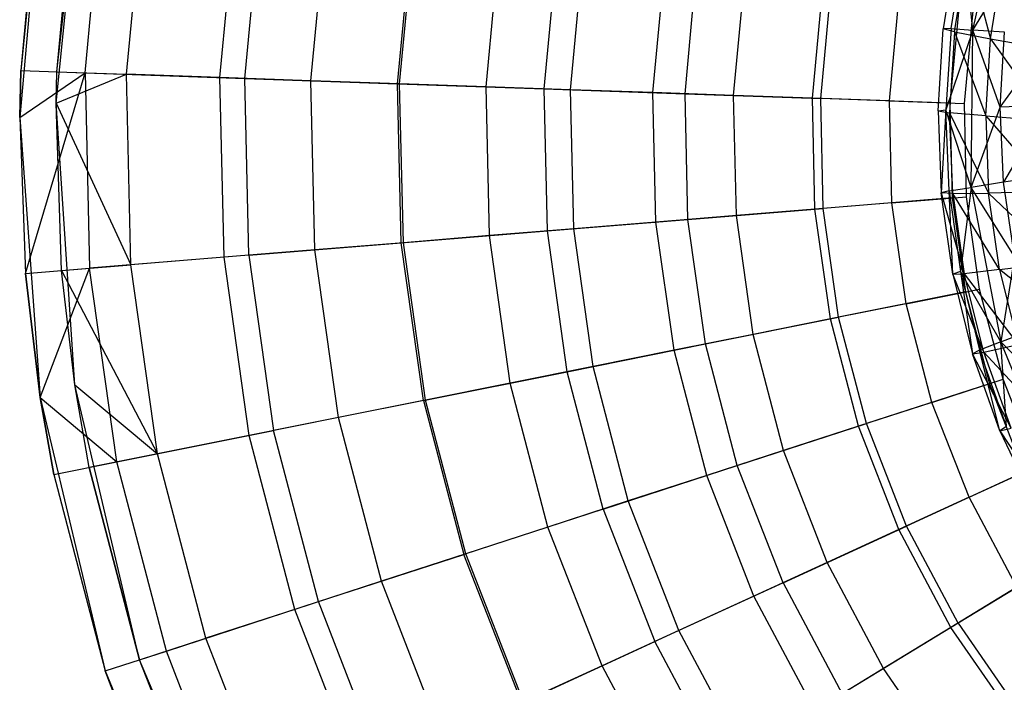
# Model space of a CAD drawing. Extents: x 1.3 to 51.4, y -26.2 to 21.9.
# Tile 2 of 53: x 1.3 to 3.4, y -8.1 to -6.7. Entities that reach past the tile are written whole.
import ezdxf

# ---------------------------------------------------------------- set-up
doc = ezdxf.new("R2010")
doc.units = 0
doc.header["$LTSCALE"] = 2.54
doc.layers.get('0').update_dxf_attribs({"color": 13, "linetype": 'CONTINUOUS'})

# ---------------------------------------------------------------- blocks, each defined once
blk = doc.blocks.new('ARES-205_STL')
at = {"color": 0}
for p, q in [((1.3427, -6.8395, 17.793), (1.4044, -6.2199, 17.793)), ((1.3427, -6.8395, 17.793), (1.4044, -6.2199, 17.793)), ((1.3445, -6.7702, 17.362), (1.4044, -6.2199, 17.793)), ((1.3445, -6.7702, 17.362), (1.4044, -6.2199, 17.793)), ((1.3172, -6.2536, 17.793), (1.2623, -6.8708, 17.793)), ((1.3172, -6.2536, 17.793), (1.2623, -6.8708, 17.793)), ((1.3172, -6.2536, 17.793), (1.2646, -6.7675, 17.293)), ((1.3172, -6.2536, 17.793), (1.2646, -6.7675, 17.293)), ((1.3062, -6.3217, 17.293), (1.2646, -6.7675, 17.293)), ((1.3062, -6.3217, 17.293), (1.2646, -6.7675, 17.293)), ((1.3445, -6.7702, 17.362), (1.3853, -6.3337, 17.362)), ((1.3445, -6.7702, 17.362), (1.3853, -6.3337, 17.362)), ((1.4064, -6.7724, 17.2706), (1.4465, -6.3431, 17.2706)), ((1.4064, -6.7724, 17.2706), (1.4465, -6.3431, 17.2706)), ((1.4978, -6.7756, 17.3349), (1.5369, -6.3568, 17.3349)), ((1.4978, -6.7756, 17.3349), (1.5369, -6.3568, 17.3349)), ((3.364, -6.6785, 23.7885), (3.4375, -6.3397, 23.7887)), ((3.364, -6.6785, 23.7885), (3.4375, -6.3397, 23.7887)), ((1.7039, -6.7828, 17.2882), (1.7408, -6.3879, 17.2882)), ((1.7039, -6.7828, 17.2882), (1.7408, -6.3879, 17.2882)), ((1.7587, -6.7847, 17.1908), (1.795, -6.3962, 17.1908)), ((1.7587, -6.7847, 17.1908), (1.795, -6.3962, 17.1908)), ((1.9045, -6.7898, 17.2309), (1.9392, -6.4182, 17.2309)), ((1.9045, -6.7898, 17.2309), (1.9392, -6.4182, 17.2309)), ((2.0956, -6.7965, 17.0789), (2.1282, -6.447, 17.0789)), ((2.0956, -6.7965, 17.0789), (2.1282, -6.447, 17.0789)), ((2.1, -6.7966, 17.1629), (2.1326, -6.4476, 17.1629)), ((2.1, -6.7966, 17.1629), (2.1326, -6.4476, 17.1629)), ((2.2907, -6.8033, 17.0841), (2.3212, -6.4764, 17.0841)), ((2.2907, -6.8033, 17.0841), (2.3212, -6.4764, 17.0841)), ((2.4186, -6.8078, 16.9343), (2.4477, -6.4957, 16.9343)), ((2.4186, -6.8078, 16.9343), (2.4477, -6.4957, 16.9343)), ((2.4768, -6.8098, 16.9943), (2.5053, -6.5045, 16.9943)), ((2.4768, -6.8098, 16.9943), (2.5053, -6.5045, 16.9943)), ((3.3275, -6.4961, 24.6511), (3.2982, -6.6752, 24.6507)), ((3.3275, -6.4961, 24.6511), (3.2982, -6.6752, 24.6507)), ((3.3157, -6.6749, 24.2149), (3.3447, -6.498, 24.2153)), ((3.3157, -6.6749, 24.2149), (3.3447, -6.498, 24.2153)), ((3.3233, -6.6818, 25.0899), (3.3521, -6.5052, 25.0902)), ((3.3233, -6.6818, 25.0899), (3.3521, -6.5052, 25.0902)), ((3.364, -6.6785, 23.7885), (3.3447, -6.498, 24.2153)), ((3.364, -6.6785, 23.7885), (3.3447, -6.498, 24.2153)), ((3.3521, -6.5052, 25.0902), (3.4027, -6.6971, 25.5271)), ((3.3521, -6.5052, 25.0902), (3.4027, -6.6971, 25.5271)), ((2.6586, -6.8161, 16.8934), (2.6851, -6.5319, 16.8934)), ((2.6586, -6.8161, 16.8934), (2.6851, -6.5319, 16.8934)), ((3.364, -6.6785, 23.7885), (3.4604, -6.5196, 23.3806)), ((3.364, -6.6785, 23.7885), (3.4604, -6.5196, 23.3806)), ((3.4027, -6.6971, 25.5271), (3.4304, -6.5288, 25.5272)), ((3.4027, -6.6971, 25.5271), (3.4304, -6.5288, 25.5272)), ((2.7292, -6.8186, 16.7558), (2.7549, -6.5425, 16.7558)), ((2.7292, -6.8186, 16.7558), (2.7549, -6.5425, 16.7558)), ((2.8363, -6.8223, 16.7811), (2.8609, -6.5587, 16.7811)), ((2.8363, -6.8223, 16.7811), (2.8609, -6.5587, 16.7811)), ((3.0101, -6.8284, 16.657), (3.0328, -6.5849, 16.657)), ((3.0101, -6.8284, 16.657), (3.0328, -6.5849, 16.657)), ((3.0284, -6.8291, 16.5416), (3.051, -6.5876, 16.5416)), ((3.0284, -6.8291, 16.5416), (3.051, -6.5876, 16.5416)), ((3.1801, -6.8343, 16.5207), (3.201, -6.6105, 16.5207)), ((3.1801, -6.8343, 16.5207), (3.201, -6.6105, 16.5207)), ((3.3328, -6.6306, 16.293), (3.3133, -6.839, 16.293)), ((3.3328, -6.6306, 16.293), (3.3133, -6.839, 16.293)), ((3.3452, -6.8401, 16.373), (3.3644, -6.6354, 16.373)), ((3.3452, -6.8401, 16.373), (3.3644, -6.6354, 16.373)), ((3.2871, -6.8562, 24.6503), (3.2982, -6.6752, 24.6507)), ((3.2871, -6.8562, 24.6503), (3.2982, -6.6752, 24.6507)), ((3.3157, -6.6749, 24.2149), (3.2982, -6.6752, 24.6507)), ((3.3157, -6.6749, 24.2149), (3.2982, -6.6752, 24.6507)), ((3.3233, -6.6818, 25.0899), (3.2982, -6.6752, 24.6507)), ((3.3233, -6.6818, 25.0899), (3.2982, -6.6752, 24.6507)), ((3.3157, -6.6749, 24.2149), (3.3045, -6.8538, 24.2146)), ((3.3157, -6.6749, 24.2149), (3.3045, -6.8538, 24.2146)), ((3.364, -6.6785, 23.7885), (3.3045, -6.8538, 24.2146)), ((3.364, -6.6785, 23.7885), (3.3045, -6.8538, 24.2146)), ((3.3233, -6.6818, 25.0899), (3.3124, -6.8603, 25.0897)), ((3.3233, -6.6818, 25.0899), (3.3124, -6.8603, 25.0897)), ((3.3157, -6.6749, 24.2149), (3.364, -6.6785, 23.7885)), ((3.3157, -6.6749, 24.2149), (3.364, -6.6785, 23.7885)), ((3.3233, -6.6818, 25.0899), (3.4027, -6.6971, 25.5271)), ((3.3233, -6.6818, 25.0899), (3.4027, -6.6971, 25.5271)), ((3.3233, -6.6818, 25.0899), (3.3921, -6.8674, 25.5271)), ((3.3233, -6.6818, 25.0899), (3.3921, -6.8674, 25.5271)), ((3.36, -7.0253, 23.7884), (3.364, -6.6785, 23.7885)), ((3.36, -7.0253, 23.7884), (3.364, -6.6785, 23.7885)), ((3.4339, -6.683, 23.3805), (3.364, -6.6785, 23.7885)), ((3.4241, -6.8483, 23.3805), (3.364, -6.6785, 23.7885)), ((3.4339, -6.683, 23.3805), (3.364, -6.6785, 23.7885)), ((3.4241, -6.8483, 23.3805), (3.364, -6.6785, 23.7885)), ((3.4241, -6.8483, 23.3805), (3.4339, -6.683, 23.3805)), ((3.4241, -6.8483, 23.3805), (3.4339, -6.683, 23.3805)), ((3.3921, -6.8674, 25.5271), (3.4027, -6.6971, 25.5271)), ((3.3921, -6.8674, 25.5271), (3.4027, -6.6971, 25.5271)), ((3.4027, -6.6971, 25.5271), (3.5424, -6.7219, 25.9581)), ((3.4027, -6.6971, 25.5271), (3.5424, -6.7219, 25.9581)), ((3.4027, -6.6971, 25.5271), (3.5317, -6.8781, 25.9583)), ((3.4027, -6.6971, 25.5271), (3.5317, -6.8781, 25.9583)), ((3.4241, -6.8483, 23.3805), (3.5393, -6.689, 22.9997)), ((3.4241, -6.8483, 23.3805), (3.5393, -6.689, 22.9997)), ((1.2623, -6.8708, 17.793), (1.2646, -6.7675, 17.293)), ((1.2646, -6.7675, 17.293), (1.2623, -6.8708, 17.293)), ((1.2623, -6.8708, 17.793), (1.2646, -6.7675, 17.293)), ((1.2646, -6.7675, 17.293), (1.2623, -6.8708, 17.293)), ((1.2623, -6.8708, 17.293), (1.4064, -6.7724, 17.2706)), ((1.2623, -6.8708, 17.293), (1.4064, -6.7724, 17.2706)), ((1.2646, -6.7675, 17.293), (1.4064, -6.7724, 17.2706)), ((1.2646, -6.7675, 17.293), (1.4064, -6.7724, 17.2706)), ((1.275, -7.215, 17.293), (1.4064, -6.7724, 17.2706)), ((1.275, -7.215, 17.293), (1.4064, -6.7724, 17.2706)), ((1.3427, -6.8395, 17.793), (1.3445, -6.7702, 17.362)), ((1.3427, -6.8395, 17.362), (1.3445, -6.7702, 17.362)), ((1.3427, -6.8395, 17.793), (1.3445, -6.7702, 17.362)), ((1.3427, -6.8395, 17.362), (1.3445, -6.7702, 17.362)), ((1.3445, -6.7702, 17.362), (1.4978, -6.7756, 17.3349)), ((1.3445, -6.7702, 17.362), (1.4978, -6.7756, 17.3349)), ((1.4064, -6.7724, 17.2706), (1.4165, -7.2035, 17.2706)), ((1.4064, -6.7724, 17.2706), (1.7587, -6.7847, 17.1908)), ((1.4064, -6.7724, 17.2706), (1.7587, -6.7847, 17.1908)), ((1.4064, -6.7724, 17.2706), (1.4165, -7.2035, 17.2706)), ((1.3427, -6.8395, 17.362), (1.4978, -6.7756, 17.3349)), ((1.3427, -6.8395, 17.362), (1.4978, -6.7756, 17.3349)), ((1.5076, -7.1961, 17.3349), (1.4978, -6.7756, 17.3349)), ((1.7039, -6.7828, 17.2882), (1.4978, -6.7756, 17.3349)), ((1.5076, -7.1961, 17.3349), (1.4978, -6.7756, 17.3349)), ((1.7039, -6.7828, 17.2882), (1.4978, -6.7756, 17.3349)), ((1.7132, -7.1793, 17.2882), (1.7039, -6.7828, 17.2882)), ((1.9045, -6.7898, 17.2309), (1.7039, -6.7828, 17.2882)), ((1.7132, -7.1793, 17.2882), (1.7039, -6.7828, 17.2882)), ((1.9045, -6.7898, 17.2309), (1.7039, -6.7828, 17.2882)), ((1.7678, -7.1748, 17.1908), (1.7587, -6.7847, 17.1908)), ((1.7587, -6.7847, 17.1908), (2.0956, -6.7965, 17.0789)), ((1.7678, -7.1748, 17.1908), (1.7587, -6.7847, 17.1908)), ((1.7587, -6.7847, 17.1908), (2.0956, -6.7965, 17.0789)), ((1.9132, -7.1629, 17.2309), (1.9045, -6.7898, 17.2309)), ((2.1, -6.7966, 17.1629), (1.9045, -6.7898, 17.2309)), ((1.9132, -7.1629, 17.2309), (1.9045, -6.7898, 17.2309)), ((2.1, -6.7966, 17.1629), (1.9045, -6.7898, 17.2309)), ((2.1037, -7.1474, 17.0789), (2.0956, -6.7965, 17.0789)), ((2.0956, -6.7965, 17.0789), (2.4186, -6.8078, 16.9343)), ((2.1037, -7.1474, 17.0789), (2.0956, -6.7965, 17.0789)), ((2.0956, -6.7965, 17.0789), (2.4186, -6.8078, 16.9343)), ((2.1082, -7.147, 17.1629), (2.1, -6.7966, 17.1629)), ((2.2907, -6.8033, 17.0841), (2.1, -6.7966, 17.1629)), ((2.1082, -7.147, 17.1629), (2.1, -6.7966, 17.1629)), ((2.2907, -6.8033, 17.0841), (2.1, -6.7966, 17.1629)), ((2.2983, -7.1315, 17.0841), (2.2907, -6.8033, 17.0841)), ((2.4768, -6.8098, 16.9943), (2.2907, -6.8033, 17.0841)), ((2.2983, -7.1315, 17.0841), (2.2907, -6.8033, 17.0841)), ((2.4768, -6.8098, 16.9943), (2.2907, -6.8033, 17.0841)), ((2.4258, -7.1211, 16.9343), (2.4186, -6.8078, 16.9343)), ((2.4186, -6.8078, 16.9343), (2.7292, -6.8186, 16.7558)), ((2.4186, -6.8078, 16.9343), (2.7292, -6.8186, 16.7558)), ((2.4258, -7.1211, 16.9343), (2.4186, -6.8078, 16.9343)), ((2.4839, -7.1164, 16.9943), (2.4768, -6.8098, 16.9943)), ((2.6586, -6.8161, 16.8934), (2.4768, -6.8098, 16.9943)), ((2.4839, -7.1164, 16.9943), (2.4768, -6.8098, 16.9943)), ((2.6586, -6.8161, 16.8934), (2.4768, -6.8098, 16.9943)), ((2.6652, -7.1016, 16.8934), (2.6586, -6.8161, 16.8934)), ((2.8363, -6.8223, 16.7811), (2.6586, -6.8161, 16.8934)), ((2.6652, -7.1016, 16.8934), (2.6586, -6.8161, 16.8934)), ((2.8363, -6.8223, 16.7811), (2.6586, -6.8161, 16.8934)), ((2.7356, -7.0958, 16.7558), (2.7292, -6.8186, 16.7558)), ((2.7292, -6.8186, 16.7558), (3.0284, -6.8291, 16.5416)), ((2.7356, -7.0958, 16.7558), (2.7292, -6.8186, 16.7558)), ((2.7292, -6.8186, 16.7558), (3.0284, -6.8291, 16.5416)), ((2.8425, -7.0871, 16.7811), (2.8363, -6.8223, 16.7811)), ((3.0101, -6.8284, 16.657), (2.8363, -6.8223, 16.7811)), ((2.8425, -7.0871, 16.7811), (2.8363, -6.8223, 16.7811)), ((3.0101, -6.8284, 16.657), (2.8363, -6.8223, 16.7811)), ((3.0158, -7.0729, 16.657), (3.0101, -6.8284, 16.657)), ((3.1801, -6.8343, 16.5207), (3.0101, -6.8284, 16.657)), ((3.0158, -7.0729, 16.657), (3.0101, -6.8284, 16.657)), ((3.1801, -6.8343, 16.5207), (3.0101, -6.8284, 16.657)), ((3.0341, -7.0715, 16.5416), (3.0284, -6.8291, 16.5416)), ((3.3133, -6.839, 16.293), (3.0284, -6.8291, 16.5416)), ((3.3133, -6.839, 16.293), (3.0284, -6.8291, 16.5416)), ((3.0341, -7.0715, 16.5416), (3.0284, -6.8291, 16.5416)), ((3.1854, -7.0591, 16.5207), (3.1801, -6.8343, 16.5207)), ((3.1801, -6.8343, 16.5207), (3.3452, -6.8401, 16.373)), ((3.1801, -6.8343, 16.5207), (3.3452, -6.8401, 16.373)), ((3.1854, -7.0591, 16.5207), (3.1801, -6.8343, 16.5207)), ((1.3839, -7.4608, 17.793), (1.3427, -6.8395, 17.793)), ((1.3547, -7.2085, 17.362), (1.3427, -6.8395, 17.793)), ((1.3839, -7.4608, 17.793), (1.3427, -6.8395, 17.793)), ((1.3547, -7.2085, 17.362), (1.3427, -6.8395, 17.793)), ((1.3547, -7.2085, 17.362), (1.3427, -6.8395, 17.362)), ((1.3427, -6.8395, 17.362), (1.3427, -6.8395, 17.793)), ((1.3427, -6.8395, 17.362), (1.3427, -6.8395, 17.793)), ((1.3427, -6.8395, 17.362), (1.5076, -7.1961, 17.3349)), ((1.3427, -6.8395, 17.362), (1.5076, -7.1961, 17.3349)), ((1.3547, -7.2085, 17.362), (1.3427, -6.8395, 17.362)), ((3.2871, -6.8562, 24.6503), (3.3045, -6.8538, 24.2146)), ((3.2871, -6.8562, 24.6503), (3.3045, -6.8538, 24.2146)), ((3.2871, -6.8562, 24.6503), (3.3124, -6.8603, 25.0897)), ((3.2871, -6.8562, 24.6503), (3.2942, -7.0373, 24.65)), ((3.2871, -6.8562, 24.6503), (3.2942, -7.0373, 24.65)), ((3.2871, -6.8562, 24.6503), (3.3124, -6.8603, 25.0897)), ((3.3045, -6.8538, 24.2146), (3.2942, -7.0373, 24.65)), ((3.3045, -6.8538, 24.2146), (3.2942, -7.0373, 24.65)), ((3.36, -7.0253, 23.7884), (3.3045, -6.8538, 24.2146)), ((3.36, -7.0253, 23.7884), (3.3045, -6.8538, 24.2146)), ((3.3113, -7.0329, 24.2143), (3.3045, -6.8538, 24.2146)), ((3.3113, -7.0329, 24.2143), (3.3045, -6.8538, 24.2146)), ((3.3133, -6.839, 16.293), (3.3182, -7.0483, 16.293)), ((3.3133, -6.839, 16.293), (3.3182, -7.0483, 16.293)), ((3.35, -7.0457, 16.373), (3.3452, -6.8401, 16.373)), ((3.35, -7.0457, 16.373), (3.3452, -6.8401, 16.373)), ((3.36, -7.0253, 23.7884), (3.4241, -6.8483, 23.3805)), ((3.36, -7.0253, 23.7884), (3.4241, -6.8483, 23.3805)), ((3.5307, -6.8436, 22.9993), (3.4241, -6.8483, 23.3805)), ((3.5307, -6.8436, 22.9993), (3.4241, -6.8483, 23.3805)), ((3.4313, -7.0137, 23.3804), (3.4241, -6.8483, 23.3805)), ((3.4313, -7.0137, 23.3804), (3.4241, -6.8483, 23.3805)), ((3.5307, -6.8436, 22.9993), (3.4313, -7.0137, 23.3804)), ((3.5307, -6.8436, 22.9993), (3.4313, -7.0137, 23.3804)), ((1.2623, -6.8708, 17.793), (1.3072, -7.4888, 17.793)), ((1.2623, -6.8708, 17.793), (1.3072, -7.4888, 17.793)), ((1.2623, -6.8708, 17.793), (1.275, -7.215, 17.293)), ((1.2623, -6.8708, 17.793), (1.275, -7.215, 17.293)), ((1.2623, -6.8708, 17.793), (1.2623, -6.8708, 17.293)), ((1.2623, -6.8708, 17.293), (1.275, -7.215, 17.293)), ((1.2623, -6.8708, 17.793), (1.2623, -6.8708, 17.293)), ((1.2623, -6.8708, 17.293), (1.275, -7.215, 17.293)), ((3.3197, -7.0388, 25.0894), (3.3124, -6.8603, 25.0897)), ((3.3921, -6.8674, 25.5271), (3.3124, -6.8603, 25.0897)), ((3.3124, -6.8603, 25.0897), (3.3987, -7.0376, 25.5271)), ((3.3921, -6.8674, 25.5271), (3.3124, -6.8603, 25.0897)), ((3.3197, -7.0388, 25.0894), (3.3124, -6.8603, 25.0897)), ((3.3124, -6.8603, 25.0897), (3.3987, -7.0376, 25.5271)), ((3.3921, -6.8674, 25.5271), (3.5317, -6.8781, 25.9583)), ((3.3921, -6.8674, 25.5271), (3.5317, -6.8781, 25.9583)), ((3.3921, -6.8674, 25.5271), (3.5366, -7.0345, 25.9585)), ((3.3921, -6.8674, 25.5271), (3.5366, -7.0345, 25.9585)), ((3.3921, -6.8674, 25.5271), (3.3987, -7.0376, 25.5271)), ((3.3921, -6.8674, 25.5271), (3.3987, -7.0376, 25.5271)), ((3.5382, -6.9981, 22.9989), (3.4313, -7.0137, 23.3804)), ((3.5382, -6.9981, 22.9989), (3.4313, -7.0137, 23.3804)), ((3.3113, -7.0329, 24.2143), (3.2942, -7.0373, 24.65)), ((3.3113, -7.0329, 24.2143), (3.2942, -7.0373, 24.65)), ((3.3113, -7.0329, 24.2143), (3.36, -7.0253, 23.7884)), ((3.3113, -7.0329, 24.2143), (3.36, -7.0253, 23.7884)), ((3.3197, -7.2165, 24.6496), (3.3113, -7.0329, 24.2143)), ((3.3113, -7.0329, 24.2143), (3.3363, -7.2102, 24.2141)), ((3.3113, -7.0329, 24.2143), (3.3363, -7.2102, 24.2141)), ((3.3197, -7.2165, 24.6496), (3.3113, -7.0329, 24.2143)), ((3.36, -7.0253, 23.7884), (3.3363, -7.2102, 24.2141)), ((3.36, -7.0253, 23.7884), (3.3363, -7.2102, 24.2141)), ((3.4313, -7.0137, 23.3804), (3.36, -7.0253, 23.7884)), ((3.4313, -7.0137, 23.3804), (3.36, -7.0253, 23.7884)), ((3.4553, -7.1776, 23.3804), (3.36, -7.0253, 23.7884)), ((3.36, -7.0253, 23.7884), (3.4256, -7.3657, 23.7882)), ((3.36, -7.0253, 23.7884), (3.4256, -7.3657, 23.7882)), ((3.4553, -7.1776, 23.3804), (3.36, -7.0253, 23.7884)), ((3.4553, -7.1776, 23.3804), (3.4313, -7.0137, 23.3804)), ((3.4553, -7.1776, 23.3804), (3.4313, -7.0137, 23.3804)), ((3.3182, -7.0483, 16.293), (3.0341, -7.0715, 16.5416)), ((3.3182, -7.0483, 16.293), (3.0341, -7.0715, 16.5416)), ((3.1854, -7.0591, 16.5207), (3.35, -7.0457, 16.373)), ((3.1854, -7.0591, 16.5207), (3.35, -7.0457, 16.373)), ((3.3197, -7.0388, 25.0894), (3.2942, -7.0373, 24.65)), ((3.2942, -7.0373, 24.65), (3.345, -7.2154, 25.0892)), ((3.3197, -7.0388, 25.0894), (3.2942, -7.0373, 24.65)), ((3.3197, -7.2165, 24.6496), (3.2942, -7.0373, 24.65)), ((3.3197, -7.2165, 24.6496), (3.2942, -7.0373, 24.65)), ((3.2942, -7.0373, 24.65), (3.345, -7.2154, 25.0892)), ((3.3182, -7.0483, 16.293), (3.3473, -7.2555, 16.293)), ((3.3182, -7.0483, 16.293), (3.3473, -7.2555, 16.293)), ((3.3197, -7.0388, 25.0894), (3.3987, -7.0376, 25.5271)), ((3.3197, -7.0388, 25.0894), (3.3987, -7.0376, 25.5271)), ((3.4226, -7.2062, 25.5271), (3.3197, -7.0388, 25.0894)), ((3.3197, -7.0388, 25.0894), (3.345, -7.2154, 25.0892)), ((3.3197, -7.0388, 25.0894), (3.345, -7.2154, 25.0892)), ((3.4226, -7.2062, 25.5271), (3.3197, -7.0388, 25.0894)), ((3.3786, -7.2493, 16.373), (3.35, -7.0457, 16.373)), ((3.3786, -7.2493, 16.373), (3.35, -7.0457, 16.373)), ((3.5366, -7.0345, 25.9585), (3.3987, -7.0376, 25.5271)), ((3.5366, -7.0345, 25.9585), (3.3987, -7.0376, 25.5271)), ((3.3987, -7.0376, 25.5271), (3.5571, -7.1897, 25.9587)), ((3.4226, -7.2062, 25.5271), (3.3987, -7.0376, 25.5271)), ((3.4226, -7.2062, 25.5271), (3.3987, -7.0376, 25.5271)), ((3.3987, -7.0376, 25.5271), (3.5571, -7.1897, 25.9587)), ((2.7356, -7.0958, 16.7558), (3.0341, -7.0715, 16.5416)), ((2.7356, -7.0958, 16.7558), (3.0341, -7.0715, 16.5416)), ((3.0158, -7.0729, 16.657), (2.8425, -7.0871, 16.7811)), ((3.0158, -7.0729, 16.657), (2.8425, -7.0871, 16.7811)), ((3.1854, -7.0591, 16.5207), (3.0158, -7.0729, 16.657)), ((3.1854, -7.0591, 16.5207), (3.0158, -7.0729, 16.657)), ((3.0498, -7.3152, 16.657), (3.0158, -7.0729, 16.657)), ((3.0498, -7.3152, 16.657), (3.0158, -7.0729, 16.657)), ((3.0678, -7.3116, 16.5416), (3.0341, -7.0715, 16.5416)), ((3.0678, -7.3116, 16.5416), (3.0341, -7.0715, 16.5416)), ((3.2166, -7.2817, 16.5207), (3.1854, -7.0591, 16.5207)), ((3.2166, -7.2817, 16.5207), (3.1854, -7.0591, 16.5207)), ((2.4258, -7.1211, 16.9343), (2.7356, -7.0958, 16.7558)), ((2.4258, -7.1211, 16.9343), (2.7356, -7.0958, 16.7558)), ((2.8425, -7.0871, 16.7811), (2.6652, -7.1016, 16.8934)), ((2.8425, -7.0871, 16.7811), (2.6652, -7.1016, 16.8934)), ((2.7742, -7.3704, 16.7558), (2.7356, -7.0958, 16.7558)), ((2.7742, -7.3704, 16.7558), (2.7356, -7.0958, 16.7558)), ((2.8793, -7.3493, 16.7811), (2.8425, -7.0871, 16.7811)), ((2.8793, -7.3493, 16.7811), (2.8425, -7.0871, 16.7811)), ((2.4839, -7.1164, 16.9943), (2.2983, -7.1315, 17.0841)), ((2.4839, -7.1164, 16.9943), (2.2983, -7.1315, 17.0841)), ((2.6652, -7.1016, 16.8934), (2.4839, -7.1164, 16.9943)), ((2.6652, -7.1016, 16.8934), (2.4839, -7.1164, 16.9943)), ((2.5266, -7.42, 16.9943), (2.4839, -7.1164, 16.9943)), ((2.5266, -7.42, 16.9943), (2.4839, -7.1164, 16.9943)), ((2.705, -7.3843, 16.8934), (2.6652, -7.1016, 16.8934)), ((2.705, -7.3843, 16.8934), (2.6652, -7.1016, 16.8934)), ((2.1037, -7.1474, 17.0789), (2.4258, -7.1211, 16.9343)), ((2.1037, -7.1474, 17.0789), (2.4258, -7.1211, 16.9343)), ((2.2983, -7.1315, 17.0841), (2.1082, -7.147, 17.1629)), ((2.2983, -7.1315, 17.0841), (2.1082, -7.147, 17.1629)), ((2.344, -7.4566, 17.0841), (2.2983, -7.1315, 17.0841)), ((2.344, -7.4566, 17.0841), (2.2983, -7.1315, 17.0841)), ((2.4695, -7.4315, 16.9343), (2.4258, -7.1211, 16.9343)), ((2.4695, -7.4315, 16.9343), (2.4258, -7.1211, 16.9343)), ((1.9132, -7.1629, 17.2309), (1.7132, -7.1793, 17.2882)), ((1.9132, -7.1629, 17.2309), (1.7132, -7.1793, 17.2882)), ((1.7678, -7.1748, 17.1908), (2.1037, -7.1474, 17.0789)), ((1.7678, -7.1748, 17.1908), (2.1037, -7.1474, 17.0789)), ((2.1082, -7.147, 17.1629), (1.9132, -7.1629, 17.2309)), ((2.1082, -7.147, 17.1629), (1.9132, -7.1629, 17.2309)), ((1.9652, -7.5326, 17.2309), (1.9132, -7.1629, 17.2309)), ((1.9652, -7.5326, 17.2309), (1.9132, -7.1629, 17.2309)), ((2.1526, -7.495, 17.0789), (2.1037, -7.1474, 17.0789)), ((2.1526, -7.495, 17.0789), (2.1037, -7.1474, 17.0789)), ((2.157, -7.4941, 17.1629), (2.1082, -7.147, 17.1629)), ((2.157, -7.4941, 17.1629), (2.1082, -7.147, 17.1629)), ((1.7678, -7.1748, 17.1908), (1.4165, -7.2035, 17.2706)), ((1.7678, -7.1748, 17.1908), (1.4165, -7.2035, 17.2706)), ((1.7132, -7.1793, 17.2882), (1.5076, -7.1961, 17.3349)), ((1.7132, -7.1793, 17.2882), (1.5076, -7.1961, 17.3349)), ((1.7683, -7.572, 17.2882), (1.7132, -7.1793, 17.2882)), ((1.7683, -7.572, 17.2882), (1.7132, -7.1793, 17.2882)), ((1.7678, -7.1748, 17.1908), (1.8221, -7.5612, 17.1908)), ((1.7678, -7.1748, 17.1908), (1.8221, -7.5612, 17.1908)), ((3.4553, -7.1776, 23.3804), (3.4256, -7.3657, 23.7882)), ((3.4553, -7.1776, 23.3804), (3.4256, -7.3657, 23.7882)), ((1.275, -7.215, 17.293), (1.4165, -7.2035, 17.2706)), ((1.275, -7.215, 17.293), (1.4165, -7.2035, 17.2706)), ((1.3072, -7.4888, 17.293), (1.4165, -7.2035, 17.2706)), ((1.3072, -7.4888, 17.293), (1.4165, -7.2035, 17.2706)), ((1.3547, -7.2085, 17.362), (1.5076, -7.1961, 17.3349)), ((1.3547, -7.2085, 17.362), (1.5076, -7.1961, 17.3349)), ((1.4765, -7.6305, 17.2706), (1.4165, -7.2035, 17.2706)), ((1.4765, -7.6305, 17.2706), (1.4165, -7.2035, 17.2706)), ((1.5661, -7.6125, 17.3349), (1.5076, -7.1961, 17.3349)), ((1.5661, -7.6125, 17.3349), (1.5076, -7.1961, 17.3349)), ((3.4226, -7.2062, 25.5271), (3.345, -7.2154, 25.0892)), ((3.4226, -7.2062, 25.5271), (3.345, -7.2154, 25.0892)), ((3.4226, -7.2062, 25.5271), (3.5571, -7.1897, 25.9587)), ((3.4226, -7.2062, 25.5271), (3.5571, -7.1897, 25.9587)), ((3.593, -7.342, 25.959), (3.4226, -7.2062, 25.5271)), ((3.4226, -7.2062, 25.5271), (3.4634, -7.3714, 25.527)), ((3.4226, -7.2062, 25.5271), (3.4634, -7.3714, 25.527)), ((3.593, -7.342, 25.959), (3.4226, -7.2062, 25.5271)), ((1.3072, -7.4888, 17.793), (1.275, -7.215, 17.293)), ((1.275, -7.215, 17.293), (1.3072, -7.4888, 17.293)), ((1.3072, -7.4888, 17.793), (1.275, -7.215, 17.293)), ((1.275, -7.215, 17.293), (1.3072, -7.4888, 17.293)), ((1.3839, -7.4608, 17.793), (1.3547, -7.2085, 17.362)), ((1.3839, -7.4608, 17.362), (1.3547, -7.2085, 17.362)), ((1.3839, -7.4608, 17.793), (1.3547, -7.2085, 17.362)), ((1.3547, -7.2085, 17.362), (1.5661, -7.6125, 17.3349)), ((1.3547, -7.2085, 17.362), (1.5661, -7.6125, 17.3349)), ((1.3839, -7.4608, 17.362), (1.3547, -7.2085, 17.362)), ((3.3363, -7.2102, 24.2141), (3.3197, -7.2165, 24.6496)), ((3.3363, -7.2102, 24.2141), (3.3197, -7.2165, 24.6496)), ((3.3197, -7.2165, 24.6496), (3.345, -7.2154, 25.0892)), ((3.3197, -7.2165, 24.6496), (3.345, -7.2154, 25.0892)), ((3.3881, -7.3883, 25.0889), (3.3197, -7.2165, 24.6496)), ((3.3197, -7.2165, 24.6496), (3.3631, -7.3921, 24.6493)), ((3.3197, -7.2165, 24.6496), (3.3631, -7.3921, 24.6493)), ((3.3881, -7.3883, 25.0889), (3.3197, -7.2165, 24.6496)), ((3.4256, -7.3657, 23.7882), (3.3363, -7.2102, 24.2141)), ((3.3363, -7.2102, 24.2141), (3.3631, -7.3921, 24.6493)), ((3.3363, -7.2102, 24.2141), (3.3631, -7.3921, 24.6493)), ((3.3363, -7.2102, 24.2141), (3.3788, -7.384, 24.2138)), ((3.3363, -7.2102, 24.2141), (3.3788, -7.384, 24.2138)), ((3.4256, -7.3657, 23.7882), (3.3363, -7.2102, 24.2141)), ((3.345, -7.2154, 25.0892), (3.4634, -7.3714, 25.527)), ((3.3881, -7.3883, 25.0889), (3.345, -7.2154, 25.0892)), ((3.3881, -7.3883, 25.0889), (3.345, -7.2154, 25.0892)), ((3.345, -7.2154, 25.0892), (3.4634, -7.3714, 25.527)), ((3.2166, -7.2817, 16.5207), (3.3786, -7.2493, 16.373)), ((3.2166, -7.2817, 16.5207), (3.3786, -7.2493, 16.373)), ((3.4307, -7.4482, 16.373), (3.3786, -7.2493, 16.373)), ((3.4307, -7.4482, 16.373), (3.3786, -7.2493, 16.373)), ((3.3473, -7.2555, 16.293), (3.0678, -7.3116, 16.5416)), ((3.3473, -7.2555, 16.293), (3.0678, -7.3116, 16.5416)), ((3.3473, -7.2555, 16.293), (3.4003, -7.458, 16.293)), ((3.3473, -7.2555, 16.293), (3.4003, -7.458, 16.293)), ((3.2166, -7.2817, 16.5207), (3.0498, -7.3152, 16.657)), ((3.2166, -7.2817, 16.5207), (3.0498, -7.3152, 16.657)), ((3.2736, -7.4992, 16.5207), (3.2166, -7.2817, 16.5207)), ((3.2736, -7.4992, 16.5207), (3.2166, -7.2817, 16.5207)), ((2.7742, -7.3704, 16.7558), (3.0678, -7.3116, 16.5416)), ((2.7742, -7.3704, 16.7558), (3.0678, -7.3116, 16.5416)), ((3.0498, -7.3152, 16.657), (2.8793, -7.3493, 16.7811)), ((3.0498, -7.3152, 16.657), (2.8793, -7.3493, 16.7811)), ((3.1118, -7.5518, 16.657), (3.0498, -7.3152, 16.657)), ((3.1118, -7.5518, 16.657), (3.0498, -7.3152, 16.657)), ((3.1292, -7.5461, 16.5416), (3.0678, -7.3116, 16.5416)), ((3.1292, -7.5461, 16.5416), (3.0678, -7.3116, 16.5416)), ((2.8793, -7.3493, 16.7811), (2.705, -7.3843, 16.8934)), ((2.8793, -7.3493, 16.7811), (2.705, -7.3843, 16.8934)), ((2.9464, -7.6055, 16.7811), (2.8793, -7.3493, 16.7811)), ((2.9464, -7.6055, 16.7811), (2.8793, -7.3493, 16.7811)), ((3.4256, -7.3657, 23.7882), (3.4957, -7.3383, 23.3804)), ((3.4256, -7.3657, 23.7882), (3.4957, -7.3383, 23.3804)), ((2.4695, -7.4315, 16.9343), (2.7742, -7.3704, 16.7558)), ((2.4695, -7.4315, 16.9343), (2.7742, -7.3704, 16.7558)), ((2.8444, -7.6387, 16.7558), (2.7742, -7.3704, 16.7558)), ((2.8444, -7.6387, 16.7558), (2.7742, -7.3704, 16.7558)), ((3.4256, -7.3657, 23.7882), (3.3788, -7.384, 24.2138)), ((3.4256, -7.3657, 23.7882), (3.3788, -7.384, 24.2138)), ((3.3881, -7.3883, 25.0889), (3.4634, -7.3714, 25.527)), ((3.3881, -7.3883, 25.0889), (3.4634, -7.3714, 25.527)), ((3.5519, -7.4944, 23.3803), (3.4256, -7.3657, 23.7882)), ((3.5571, -7.6866, 23.7881), (3.4256, -7.3657, 23.7882)), ((3.5519, -7.4944, 23.3803), (3.4256, -7.3657, 23.7882)), ((3.5571, -7.6866, 23.7881), (3.4256, -7.3657, 23.7882)), ((3.4383, -7.5526, 24.2135), (3.4256, -7.3657, 23.7882)), ((3.4383, -7.5526, 24.2135), (3.4256, -7.3657, 23.7882)), ((2.705, -7.3843, 16.8934), (2.5266, -7.42, 16.9943)), ((2.705, -7.3843, 16.8934), (2.5266, -7.42, 16.9943)), ((2.7773, -7.6605, 16.8934), (2.705, -7.3843, 16.8934)), ((2.7773, -7.6605, 16.8934), (2.705, -7.3843, 16.8934)), ((3.3788, -7.384, 24.2138), (3.3631, -7.3921, 24.6493)), ((3.3788, -7.384, 24.2138), (3.3631, -7.3921, 24.6493)), ((3.3631, -7.3921, 24.6493), (3.3881, -7.3883, 25.0889)), ((3.3631, -7.3921, 24.6493), (3.3881, -7.3883, 25.0889)), ((3.4236, -7.5622, 24.649), (3.3631, -7.3921, 24.6493)), ((3.4236, -7.5622, 24.649), (3.3631, -7.3921, 24.6493)), ((3.4481, -7.5558, 25.0887), (3.3631, -7.3921, 24.6493)), ((3.4481, -7.5558, 25.0887), (3.3631, -7.3921, 24.6493)), ((3.4383, -7.5526, 24.2135), (3.3788, -7.384, 24.2138)), ((3.4383, -7.5526, 24.2135), (3.3788, -7.384, 24.2138)), ((3.4236, -7.5622, 24.649), (3.3788, -7.384, 24.2138)), ((3.4236, -7.5622, 24.649), (3.3788, -7.384, 24.2138)), ((3.4481, -7.5558, 25.0887), (3.3881, -7.3883, 25.0889)), ((3.4481, -7.5558, 25.0887), (3.3881, -7.3883, 25.0889)), ((3.5203, -7.5316, 25.527), (3.3881, -7.3883, 25.0889)), ((3.5203, -7.5316, 25.527), (3.3881, -7.3883, 25.0889)), ((2.5266, -7.42, 16.9943), (2.344, -7.4566, 17.0841)), ((2.5266, -7.42, 16.9943), (2.344, -7.4566, 17.0841)), ((2.6042, -7.7167, 16.9943), (2.5266, -7.42, 16.9943)), ((2.6042, -7.7167, 16.9943), (2.5266, -7.42, 16.9943)), ((2.1526, -7.495, 17.0789), (2.4695, -7.4315, 16.9343)), ((2.1526, -7.495, 17.0789), (2.4695, -7.4315, 16.9343)), ((2.5488, -7.7347, 16.9343), (2.4695, -7.4315, 16.9343)), ((2.5488, -7.7347, 16.9343), (2.4695, -7.4315, 16.9343)), ((1.5267, -8.0668, 17.793), (1.3839, -7.4608, 17.793)), ((1.4157, -7.6427, 17.362), (1.3839, -7.4608, 17.793)), ((1.5267, -8.0668, 17.793), (1.3839, -7.4608, 17.793)), ((1.4157, -7.6427, 17.362), (1.3839, -7.4608, 17.793)), ((1.4157, -7.6427, 17.362), (1.3839, -7.4608, 17.362)), ((1.3839, -7.4608, 17.362), (1.3839, -7.4608, 17.793)), ((1.3839, -7.4608, 17.362), (1.3839, -7.4608, 17.793)), ((1.3839, -7.4608, 17.362), (1.5661, -7.6125, 17.3349)), ((1.3839, -7.4608, 17.362), (1.5661, -7.6125, 17.3349)), ((1.4157, -7.6427, 17.362), (1.3839, -7.4608, 17.362)), ((2.344, -7.4566, 17.0841), (2.157, -7.4941, 17.1629)), ((2.344, -7.4566, 17.0841), (2.157, -7.4941, 17.1629)), ((2.4271, -7.7743, 17.0841), (2.344, -7.4566, 17.0841)), ((2.4271, -7.7743, 17.0841), (2.344, -7.4566, 17.0841)), ((3.4003, -7.458, 16.293), (3.1292, -7.5461, 16.5416)), ((3.4003, -7.458, 16.293), (3.1292, -7.5461, 16.5416)), ((3.2736, -7.4992, 16.5207), (3.4307, -7.4482, 16.373)), ((3.2736, -7.4992, 16.5207), (3.4307, -7.4482, 16.373)), ((3.4003, -7.458, 16.293), (3.4765, -7.653, 16.293)), ((3.4003, -7.458, 16.293), (3.4765, -7.653, 16.293)), ((3.5055, -7.6397, 16.373), (3.4307, -7.4482, 16.373)), ((3.5055, -7.6397, 16.373), (3.4307, -7.4482, 16.373)), ((1.3072, -7.4888, 17.793), (1.4506, -8.0915, 17.793)), ((1.3072, -7.4888, 17.793), (1.3072, -7.4888, 17.293)), ((1.3072, -7.4888, 17.293), (1.3373, -7.6584, 17.293)), ((1.3373, -7.6584, 17.293), (1.3072, -7.4888, 17.793)), ((1.3373, -7.6584, 17.293), (1.3072, -7.4888, 17.793)), ((1.3072, -7.4888, 17.793), (1.4506, -8.0915, 17.793)), ((1.3072, -7.4888, 17.793), (1.3072, -7.4888, 17.293)), ((1.3072, -7.4888, 17.293), (1.3373, -7.6584, 17.293)), ((1.3072, -7.4888, 17.293), (1.4765, -7.6305, 17.2706)), ((1.3072, -7.4888, 17.293), (1.4765, -7.6305, 17.2706)), ((2.1526, -7.495, 17.0789), (1.8221, -7.5612, 17.1908)), ((2.1526, -7.495, 17.0789), (1.8221, -7.5612, 17.1908)), ((2.157, -7.4941, 17.1629), (1.9652, -7.5326, 17.2309)), ((2.157, -7.4941, 17.1629), (1.9652, -7.5326, 17.2309)), ((2.1526, -7.495, 17.0789), (2.2414, -7.8346, 17.0789)), ((2.1526, -7.495, 17.0789), (2.2414, -7.8346, 17.0789)), ((2.2457, -7.8332, 17.1629), (2.157, -7.4941, 17.1629)), ((2.2457, -7.8332, 17.1629), (2.157, -7.4941, 17.1629)), ((3.2736, -7.4992, 16.5207), (3.1118, -7.5518, 16.657)), ((3.2736, -7.4992, 16.5207), (3.1118, -7.5518, 16.657)), ((3.3554, -7.7086, 16.5207), (3.2736, -7.4992, 16.5207)), ((3.3554, -7.7086, 16.5207), (3.2736, -7.4992, 16.5207)), ((1.9652, -7.5326, 17.2309), (1.7683, -7.572, 17.2882)), ((1.9652, -7.5326, 17.2309), (1.7683, -7.572, 17.2882)), ((2.0597, -7.8936, 17.2309), (1.9652, -7.5326, 17.2309)), ((2.0597, -7.8936, 17.2309), (1.9652, -7.5326, 17.2309)), ((2.8444, -7.6387, 16.7558), (3.1292, -7.5461, 16.5416)), ((2.8444, -7.6387, 16.7558), (3.1292, -7.5461, 16.5416)), ((3.1118, -7.5518, 16.657), (2.9464, -7.6055, 16.7811)), ((3.1118, -7.5518, 16.657), (2.9464, -7.6055, 16.7811)), ((3.2008, -7.7796, 16.657), (3.1118, -7.5518, 16.657)), ((3.2008, -7.7796, 16.657), (3.1118, -7.5518, 16.657)), ((3.2174, -7.772, 16.5416), (3.1292, -7.5461, 16.5416)), ((3.2174, -7.772, 16.5416), (3.1292, -7.5461, 16.5416)), ((3.4383, -7.5526, 24.2135), (3.4236, -7.5622, 24.649)), ((3.4383, -7.5526, 24.2135), (3.4236, -7.5622, 24.649)), ((1.4765, -7.6305, 17.2706), (1.8221, -7.5612, 17.1908)), ((1.4765, -7.6305, 17.2706), (1.8221, -7.5612, 17.1908)), ((1.7683, -7.572, 17.2882), (1.5661, -7.6125, 17.3349)), ((1.7683, -7.572, 17.2882), (1.5661, -7.6125, 17.3349)), ((1.8688, -7.9557, 17.2882), (1.7683, -7.572, 17.2882)), ((1.8688, -7.9557, 17.2882), (1.7683, -7.572, 17.2882)), ((1.9209, -7.9387, 17.1908), (1.8221, -7.5612, 17.1908)), ((1.9209, -7.9387, 17.1908), (1.8221, -7.5612, 17.1908)), ((3.4236, -7.5622, 24.649), (3.4481, -7.5558, 25.0887)), ((3.4236, -7.5622, 24.649), (3.4481, -7.5558, 25.0887)), ((3.4236, -7.5622, 24.649), (3.5244, -7.7162, 25.0885)), ((3.4236, -7.5622, 24.649), (3.5244, -7.7162, 25.0885)), ((3.4236, -7.5622, 24.649), (3.5007, -7.7252, 24.6487)), ((3.4236, -7.5622, 24.649), (3.5007, -7.7252, 24.6487)), ((1.5661, -7.6125, 17.3349), (1.4157, -7.6427, 17.362)), ((1.5661, -7.6125, 17.3349), (1.4157, -7.6427, 17.362)), ((1.6726, -8.0194, 17.3349), (1.5661, -7.6125, 17.3349)), ((1.6726, -8.0194, 17.3349), (1.5661, -7.6125, 17.3349)), ((2.9464, -7.6055, 16.7811), (2.7773, -7.6605, 16.8934)), ((2.9464, -7.6055, 16.7811), (2.7773, -7.6605, 16.8934)), ((3.0427, -7.8522, 16.7811), (2.9464, -7.6055, 16.7811)), ((3.0427, -7.8522, 16.7811), (2.9464, -7.6055, 16.7811)), ((1.3373, -7.6584, 17.293), (1.4765, -7.6305, 17.2706)), ((1.3373, -7.6584, 17.293), (1.4765, -7.6305, 17.2706)), ((1.5857, -8.0477, 17.2706), (1.4765, -7.6305, 17.2706)), ((1.5857, -8.0477, 17.2706), (1.4765, -7.6305, 17.2706)), ((2.5488, -7.7347, 16.9343), (2.8444, -7.6387, 16.7558)), ((2.5488, -7.7347, 16.9343), (2.8444, -7.6387, 16.7558)), ((2.9453, -7.897, 16.7558), (2.8444, -7.6387, 16.7558)), ((2.9453, -7.897, 16.7558), (2.8444, -7.6387, 16.7558)), ((3.3554, -7.7086, 16.5207), (3.5055, -7.6397, 16.373)), ((3.3554, -7.7086, 16.5207), (3.5055, -7.6397, 16.373)), ((1.3373, -7.6584, 17.293), (1.4506, -8.0915, 17.793)), ((1.3373, -7.6584, 17.293), (1.4506, -8.0915, 17.293)), ((1.3373, -7.6584, 17.293), (1.4506, -8.0915, 17.793)), ((1.3373, -7.6584, 17.293), (1.4506, -8.0915, 17.293)), ((1.5267, -8.0668, 17.362), (1.4157, -7.6427, 17.362)), ((1.4157, -7.6427, 17.362), (1.5267, -8.0668, 17.793)), ((1.4157, -7.6427, 17.362), (1.5267, -8.0668, 17.793)), ((1.5267, -8.0668, 17.362), (1.4157, -7.6427, 17.362)), ((2.7773, -7.6605, 16.8934), (2.6042, -7.7167, 16.9943)), ((2.7773, -7.6605, 16.8934), (2.6042, -7.7167, 16.9943)), ((2.8811, -7.9264, 16.8934), (2.7773, -7.6605, 16.8934)), ((2.8811, -7.9264, 16.8934), (2.7773, -7.6605, 16.8934)), ((3.4765, -7.653, 16.293), (3.2174, -7.772, 16.5416)), ((3.4765, -7.653, 16.293), (3.2174, -7.772, 16.5416)), ((2.6042, -7.7167, 16.9943), (2.4271, -7.7743, 17.0841)), ((2.6042, -7.7167, 16.9943), (2.4271, -7.7743, 17.0841)), ((2.7158, -8.0024, 16.9943), (2.6042, -7.7167, 16.9943)), ((2.7158, -8.0024, 16.9943), (2.6042, -7.7167, 16.9943)), ((3.3554, -7.7086, 16.5207), (3.2008, -7.7796, 16.657)), ((3.3554, -7.7086, 16.5207), (3.2008, -7.7796, 16.657)), ((3.4609, -7.9071, 16.5207), (3.3554, -7.7086, 16.5207)), ((3.4609, -7.9071, 16.5207), (3.3554, -7.7086, 16.5207)), ((2.5488, -7.7347, 16.9343), (2.2414, -7.8346, 17.0789)), ((2.5488, -7.7347, 16.9343), (2.2414, -7.8346, 17.0789)), ((2.5488, -7.7347, 16.9343), (2.6629, -8.0267, 16.9343)), ((2.5488, -7.7347, 16.9343), (2.6629, -8.0267, 16.9343)), ((2.4271, -7.7743, 17.0841), (2.2457, -7.8332, 17.1629)), ((2.4271, -7.7743, 17.0841), (2.2457, -7.8332, 17.1629)), ((2.5466, -8.0801, 17.0841), (2.4271, -7.7743, 17.0841)), ((2.5466, -8.0801, 17.0841), (2.4271, -7.7743, 17.0841)), ((2.9453, -7.897, 16.7558), (3.2174, -7.772, 16.5416)), ((2.9453, -7.897, 16.7558), (3.2174, -7.772, 16.5416)), ((3.2008, -7.7796, 16.657), (3.0427, -7.8522, 16.7811)), ((3.2008, -7.7796, 16.657), (3.0427, -7.8522, 16.7811)), ((3.3156, -7.9956, 16.657), (3.2008, -7.7796, 16.657)), ((3.3156, -7.9956, 16.657), (3.2008, -7.7796, 16.657)), ((3.3313, -7.9861, 16.5416), (3.2174, -7.772, 16.5416)), ((3.3313, -7.9861, 16.5416), (3.2174, -7.772, 16.5416)), ((1.9209, -7.9387, 17.1908), (2.2414, -7.8346, 17.0789)), ((1.9209, -7.9387, 17.1908), (2.2414, -7.8346, 17.0789)), ((2.2457, -7.8332, 17.1629), (2.0597, -7.8936, 17.2309)), ((2.2457, -7.8332, 17.1629), (2.0597, -7.8936, 17.2309)), ((2.3691, -8.1616, 17.0789), (2.2414, -7.8346, 17.0789)), ((2.3691, -8.1616, 17.0789), (2.2414, -7.8346, 17.0789)), ((2.3732, -8.1597, 17.1629), (2.2457, -7.8332, 17.1629)), ((2.3732, -8.1597, 17.1629), (2.2457, -7.8332, 17.1629)), ((3.0427, -7.8522, 16.7811), (2.8811, -7.9264, 16.8934)), ((3.0427, -7.8522, 16.7811), (2.8811, -7.9264, 16.8934)), ((3.167, -8.0861, 16.7811), (3.0427, -7.8522, 16.7811)), ((3.167, -8.0861, 16.7811), (3.0427, -7.8522, 16.7811)), ((3.5747, -7.8378, 16.293), (3.3313, -7.9861, 16.5416)), ((3.5747, -7.8378, 16.293), (3.3313, -7.9861, 16.5416)), ((2.0597, -7.8936, 17.2309), (1.8688, -7.9557, 17.2882)), ((2.0597, -7.8936, 17.2309), (1.8688, -7.9557, 17.2882)), ((2.1955, -8.2413, 17.2309), (2.0597, -7.8936, 17.2309)), ((2.1955, -8.2413, 17.2309), (2.0597, -7.8936, 17.2309)), ((2.9453, -7.897, 16.7558), (2.6629, -8.0267, 16.9343)), ((2.9453, -7.897, 16.7558), (2.6629, -8.0267, 16.9343)), ((2.9453, -7.897, 16.7558), (3.0755, -8.1418, 16.7558)), ((2.9453, -7.897, 16.7558), (3.0755, -8.1418, 16.7558)), ((3.4609, -7.9071, 16.5207), (3.3156, -7.9956, 16.657)), ((3.4609, -7.9071, 16.5207), (3.3156, -7.9956, 16.657)), ((1.5857, -8.0477, 17.2706), (1.9209, -7.9387, 17.1908)), ((1.5857, -8.0477, 17.2706), (1.9209, -7.9387, 17.1908)), ((2.0629, -8.3022, 17.1908), (1.9209, -7.9387, 17.1908)), ((2.0629, -8.3022, 17.1908), (1.9209, -7.9387, 17.1908)), ((2.8811, -7.9264, 16.8934), (2.7158, -8.0024, 16.9943)), ((2.8811, -7.9264, 16.8934), (2.7158, -8.0024, 16.9943)), ((3.0152, -8.1785, 16.8934), (2.8811, -7.9264, 16.8934)), ((3.0152, -8.1785, 16.8934), (2.8811, -7.9264, 16.8934)), ((1.8688, -7.9557, 17.2882), (1.6726, -8.0194, 17.3349)), ((1.8688, -7.9557, 17.2882), (1.6726, -8.0194, 17.3349)), ((2.013, -8.3251, 17.2882), (1.8688, -7.9557, 17.2882)), ((2.013, -8.3251, 17.2882), (1.8688, -7.9557, 17.2882)), ((3.3313, -7.9861, 16.5416), (3.0755, -8.1418, 16.7558)), ((3.3313, -7.9861, 16.5416), (3.0755, -8.1418, 16.7558)), ((3.3313, -7.9861, 16.5416), (3.4692, -8.1855, 16.5416)), ((3.3313, -7.9861, 16.5416), (3.4692, -8.1855, 16.5416)), ((2.7158, -8.0024, 16.9943), (2.5466, -8.0801, 17.0841)), ((2.7158, -8.0024, 16.9943), (2.5466, -8.0801, 17.0841)), ((2.8598, -8.2731, 16.9943), (2.7158, -8.0024, 16.9943)), ((2.8598, -8.2731, 16.9943), (2.7158, -8.0024, 16.9943)), ((3.3156, -7.9956, 16.657), (3.167, -8.0861, 16.7811)), ((3.3156, -7.9956, 16.657), (3.167, -8.0861, 16.7811)), ((3.4547, -8.1968, 16.657), (3.3156, -7.9956, 16.657)), ((3.4547, -8.1968, 16.657), (3.3156, -7.9956, 16.657)), ((1.5267, -8.0668, 17.362), (1.6726, -8.0194, 17.3349)), ((1.5267, -8.0668, 17.362), (1.6726, -8.0194, 17.3349)), ((1.8256, -8.4112, 17.3349), (1.6726, -8.0194, 17.3349)), ((1.8256, -8.4112, 17.3349), (1.6726, -8.0194, 17.3349)), ((2.3691, -8.1616, 17.0789), (2.6629, -8.0267, 16.9343)), ((2.3691, -8.1616, 17.0789), (2.6629, -8.0267, 16.9343)), ((2.81, -8.3034, 16.9343), (2.6629, -8.0267, 16.9343)), ((2.81, -8.3034, 16.9343), (2.6629, -8.0267, 16.9343)), ((1.4506, -8.0915, 17.293), (1.5857, -8.0477, 17.2706)), ((1.4506, -8.0915, 17.293), (1.5857, -8.0477, 17.2706)), ((1.7425, -8.4493, 17.2706), (1.5857, -8.0477, 17.2706)), ((1.7425, -8.4493, 17.2706), (1.5857, -8.0477, 17.2706)), ((1.7674, -8.6411, 17.793), (1.5267, -8.0668, 17.793)), ((1.6862, -8.4752, 17.362), (1.5267, -8.0668, 17.793)), ((1.7674, -8.6411, 17.793), (1.5267, -8.0668, 17.793)), ((1.6862, -8.4752, 17.362), (1.5267, -8.0668, 17.362)), ((1.5267, -8.0668, 17.362), (1.5267, -8.0668, 17.793)), ((1.6862, -8.4752, 17.362), (1.5267, -8.0668, 17.793)), ((1.5267, -8.0668, 17.362), (1.5267, -8.0668, 17.793)), ((1.6862, -8.4752, 17.362), (1.5267, -8.0668, 17.362)), ((1.4506, -8.0915, 17.793), (1.6889, -8.6635, 17.793)), ((1.4506, -8.0915, 17.293), (1.4506, -8.0915, 17.793)), ((1.4506, -8.0915, 17.293), (1.4506, -8.0915, 17.793)), ((1.4506, -8.0915, 17.293), (1.6135, -8.5086, 17.293)), ((1.6135, -8.5086, 17.293), (1.4506, -8.0915, 17.793)), ((1.6135, -8.5086, 17.293), (1.4506, -8.0915, 17.793)), ((1.4506, -8.0915, 17.793), (1.6889, -8.6635, 17.793)), ((1.4506, -8.0915, 17.293), (1.6135, -8.5086, 17.293)), ((2.5466, -8.0801, 17.0841), (2.3732, -8.1597, 17.1629)), ((2.5466, -8.0801, 17.0841), (2.3732, -8.1597, 17.1629)), ((2.7007, -8.37, 17.0841), (2.5466, -8.0801, 17.0841)), ((2.7007, -8.37, 17.0841), (2.5466, -8.0801, 17.0841)), ((3.167, -8.0861, 16.7811), (3.0152, -8.1785, 16.8934)), ((3.167, -8.0861, 16.7811), (3.0152, -8.1785, 16.8934)), ((3.3177, -8.3039, 16.7811), (3.167, -8.0861, 16.7811)), ((3.3177, -8.3039, 16.7811), (3.167, -8.0861, 16.7811))]:
    blk.add_line(p, q, dxfattribs=at)

msp = doc.modelspace()

# ---------------------------------------------------------------- block references
at = {"color": 0}
msp.add_blockref('ARES-205_STL', (0, 0), dxfattribs=at)

doc.saveas('drawing.dxf')
